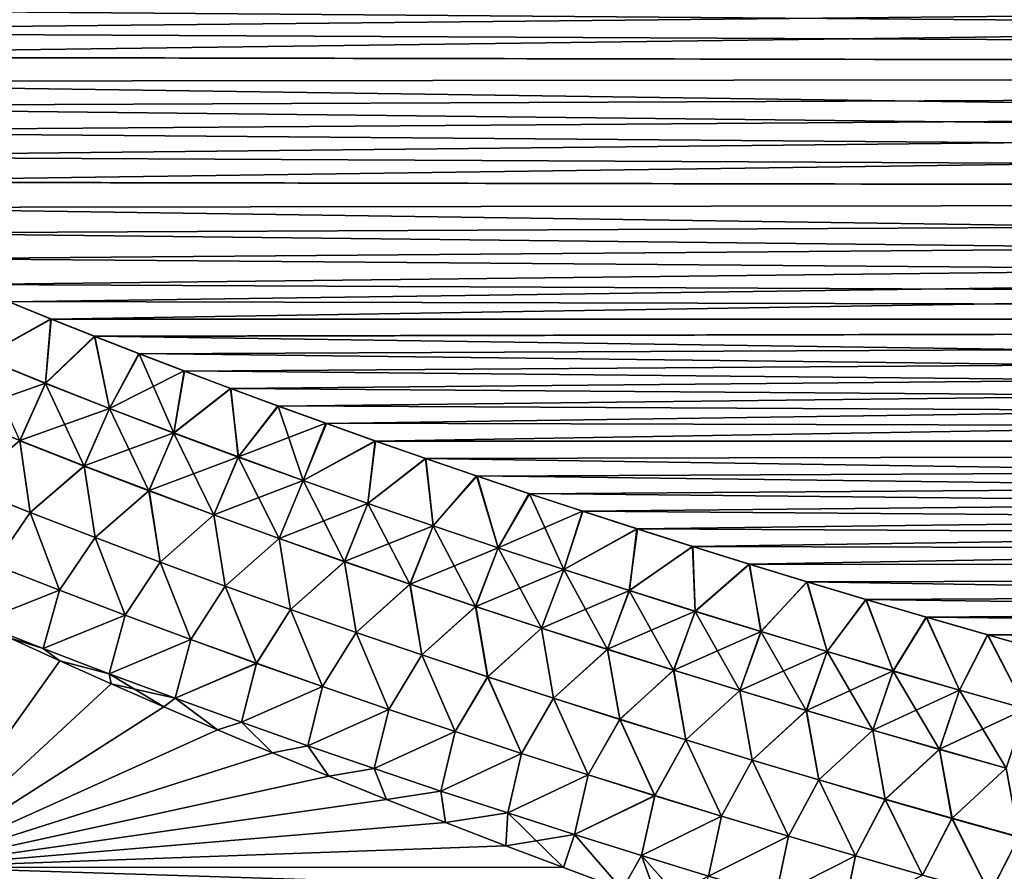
# Model space of a CAD drawing. Header units: metres. Extents: x -61 to 49, y -32 to 32.
# Tile 110 of 256: x 13.92 to 17.66, y -6.81 to -3.58. Entities that reach past the tile are written whole.
import ezdxf

# ---------------------------------------------------------------- set-up
doc = ezdxf.new("R2010")
doc.units = ezdxf.units.M
doc.layers.add('solid_K_27_40_10_000Y34', color=7, linetype='CONTINUOUS')

msp = doc.modelspace()

# ---------------------------------------------------------------- linework, layer by layer
at = {"layer": 'solid_K_27_40_10_000Y34'}
for points in [[(42.942265, -3.311549, -20.530529), (42.852791, -3.782168, -20.622059), (11.243661, -3.349694, -19.430775)], [(42.942299, -3.311345, 20.530491), (11.557972, -3.535367, 19.477951), (11.722782, -3.628571, 19.502645)], [(42.942299, -3.311345, 20.530491), (11.722782, -3.628571, 19.502645), (11.893637, -3.722295, 19.528173)], [(42.852829, -3.781986, 20.622021), (42.942299, -3.311345, 20.530491), (11.893637, -3.722295, 19.528173)], [(42.852791, -3.782168, -20.622059), (11.397275, -3.441799, -19.453844), (11.243661, -3.349694, -19.430775)], [(42.852791, -3.782168, -20.622059), (11.556407, -3.534469, -19.477716), (11.397275, -3.441799, -19.453844)], [(42.852791, -3.782168, -20.622059), (11.7212, -3.62769, -19.502409), (11.556407, -3.534469, -19.477716)], [(42.852791, -3.782168, -20.622059), (11.892038, -3.721432, -19.527935), (11.7212, -3.62769, -19.502409)], [(42.852791, -3.782168, -20.622059), (12.069296, -3.815662, -19.554312), (11.892038, -3.721432, -19.527935)], [(42.852829, -3.781986, 20.622021), (11.893637, -3.722295, 19.528173), (12.07091, -3.816508, 19.554552)], [(42.852791, -3.782168, -20.622059), (42.75079, -4.251881, -20.72611), (12.069296, -3.815662, -19.554312)], [(42.852829, -3.781986, 20.622021), (12.07091, -3.816508, 19.554552), (12.25428, -3.911228, 19.581787)], [(42.852829, -3.781986, 20.622021), (12.25428, -3.911228, 19.581787), (12.443772, -4.006448, 19.609884)], [(42.852829, -3.781986, 20.622021), (12.443772, -4.006448, 19.609884), (12.639822, -4.102132, 19.638865)], [(42.852829, -3.781986, 20.622021), (12.639822, -4.102132, 19.638865), (12.842864, -4.198244, 19.668743)], [(42.750828, -4.251721, 20.726072), (42.852829, -3.781986, 20.622021), (12.842864, -4.198244, 19.668743)], [(42.75079, -4.251881, -20.72611), (12.252652, -3.9104, -19.581545), (12.069296, -3.815662, -19.554312)], [(42.75079, -4.251881, -20.72611), (12.442131, -4.005637, -19.609642), (12.252652, -3.9104, -19.581545)], [(42.75079, -4.251881, -20.72611), (12.638168, -4.101338, -19.63862), (12.442131, -4.005637, -19.609642)], [(42.75079, -4.251881, -20.72611), (12.8412, -4.197467, -19.668497), (12.638168, -4.101338, -19.63862)], [(42.75079, -4.251881, -20.72611), (13.051027, -4.294033, -19.699278), (12.8412, -4.197467, -19.668497)], [(42.750828, -4.251721, 20.726072), (12.842864, -4.198244, 19.668743), (13.052702, -4.294793, 19.699524)], [(42.75079, -4.251881, -20.72611), (42.636288, -4.720287, -20.842739), (13.051027, -4.294033, -19.699278)], [(42.750828, -4.251721, 20.726072), (13.052702, -4.294793, 19.699524), (13.269174, -4.391784, 19.731215)], [(42.750828, -4.251721, 20.726072), (13.269174, -4.391784, 19.731215), (13.492775, -4.489178, 19.76383)], [(42.750828, -4.251721, 20.726072), (13.492775, -4.489178, 19.76383), (13.723998, -4.586935, 19.797388)], [(42.750828, -4.251721, 20.726072), (13.723998, -4.586935, 19.797388), (13.882436, -4.652303, 19.82029)], [(42.750828, -4.251721, 20.726072), (13.882436, -4.652303, 19.82029), (14.044009, -4.717848, 19.843613)], [(42.636322, -4.72015, 20.842703), (42.750828, -4.251721, 20.726072), (14.044009, -4.717848, 19.843613)], [(42.636288, -4.720287, -20.842739), (13.267491, -4.391041, -19.730968), (13.051027, -4.294033, -19.699278)], [(42.636288, -4.720287, -20.842739), (13.491084, -4.488452, -19.763584), (13.267491, -4.391041, -19.730968)], [(42.636288, -4.720287, -20.842739), (13.722301, -4.586226, -19.797142), (13.491084, -4.488452, -19.763584)], [(42.636288, -4.720287, -20.842739), (13.880734, -4.651606, -19.820044), (13.722301, -4.586226, -19.797142)], [(13.78037, -4.864234, 19.858755), (14.044009, -4.717848, 19.843613), (13.882436, -4.652303, 19.82029)], [(13.780506, -4.863952, -19.858725), (13.880734, -4.651606, -19.820044), (14.042305, -4.717163, -19.843367)], [(42.636288, -4.720287, -20.842739), (14.042305, -4.717163, -19.843367), (13.880734, -4.651606, -19.820044)], [(14.022186, -4.961767, 19.894852), (14.044009, -4.717848, 19.843613), (13.78037, -4.864234, 19.858755)], [(14.022324, -4.961474, -19.894815), (13.780506, -4.863952, -19.858725), (14.042305, -4.717163, -19.843367)], [(14.022186, -4.961767, 19.894852), (14.208868, -4.783557, 19.867359), (14.044009, -4.717848, 19.843613)], [(14.022324, -4.961474, -19.894815), (14.042305, -4.717163, -19.843367), (14.207161, -4.782883, -19.867115)], [(42.636288, -4.720287, -20.842739), (14.207161, -4.782883, -19.867115), (14.042305, -4.717163, -19.843367)], [(42.636322, -4.72015, 20.842703), (14.044009, -4.717848, 19.843613), (14.208868, -4.783557, 19.867359)], [(42.636288, -4.720287, -20.842739), (42.508827, -5.18744, -20.972115), (14.207161, -4.782883, -19.867115)], [(42.636322, -4.72015, 20.842703), (14.208868, -4.783557, 19.867359), (14.377179, -4.849413, 19.891539)], [(42.636322, -4.72015, 20.842703), (14.377179, -4.849413, 19.891539), (14.549109, -4.915403, 19.916149)], [(42.636322, -4.72015, 20.842703), (14.549109, -4.915403, 19.916149), (14.724827, -4.981509, 19.941198)], [(42.636322, -4.72015, 20.842703), (14.724827, -4.981509, 19.941198), (14.904389, -5.047727, 19.96669)], [(42.636322, -4.72015, 20.842703), (14.904389, -5.047727, 19.96669), (15.08742, -5.11409, 19.99262)], [(42.636322, -4.72015, 20.842703), (15.08742, -5.11409, 19.99262), (15.274033, -5.180585, 20.018991)], [(42.508862, -5.187324, 20.972082), (42.636322, -4.72015, 20.842703), (15.274033, -5.180585, 20.018991)], [(14.264992, -5.057049, 19.93092), (14.208868, -4.783557, 19.867359), (14.022186, -4.961767, 19.894852)], [(14.265131, -5.056746, -19.930882), (14.022324, -4.961474, -19.894815), (14.207161, -4.782883, -19.867115)], [(42.508827, -5.18744, -20.972115), (14.37547, -4.848752, -19.891293), (14.207161, -4.782883, -19.867115)], [(14.265131, -5.056746, -19.930882), (14.207161, -4.782883, -19.867115), (14.37547, -4.848752, -19.891293)], [(14.264992, -5.057049, 19.93092), (14.377179, -4.849413, 19.891539), (14.208868, -4.783557, 19.867359)], [(14.508716, -5.150183, 19.966949), (14.377179, -4.849413, 19.891539), (14.264992, -5.057049, 19.93092)], [(14.265131, -5.056746, -19.930882), (14.37547, -4.848752, -19.891293), (14.5474, -4.914752, -19.915905)], [(42.508827, -5.18744, -20.972115), (14.5474, -4.914752, -19.915905), (14.37547, -4.848752, -19.891293)], [(14.508716, -5.150183, 19.966949), (14.549109, -4.915403, 19.916149), (14.377179, -4.849413, 19.891539)], [(13.680202, -5.080724, -19.8692), (13.780506, -4.863952, -19.858725), (14.022324, -4.961474, -19.894815)], [(14.022186, -4.961767, 19.894852), (13.78037, -4.864234, 19.858755), (13.923953, -5.179407, 19.906828)], [(14.508856, -5.149869, -19.966908), (14.265131, -5.056746, -19.930882), (14.5474, -4.914752, -19.915905)], [(14.508716, -5.150183, 19.966949), (14.724827, -4.981509, 19.941198), (14.549109, -4.915403, 19.916149)], [(14.508856, -5.149869, -19.966908), (14.5474, -4.914752, -19.915905), (14.723116, -4.980871, -19.940956)], [(42.508827, -5.18744, -20.972115), (14.723116, -4.980871, -19.940956), (14.5474, -4.914752, -19.915905)], [(13.924087, -5.179111, -19.906832), (13.680202, -5.080724, -19.8692), (14.022324, -4.961474, -19.894815)], [(14.022186, -4.961767, 19.894852), (13.923953, -5.179407, 19.906828), (14.168739, -5.275485, 19.944399)], [(13.924087, -5.179111, -19.906832), (14.022324, -4.961474, -19.894815), (14.265131, -5.056746, -19.930882)], [(14.264992, -5.057049, 19.93092), (14.022186, -4.961767, 19.894852), (14.168739, -5.275485, 19.944399)], [(14.753293, -5.241263, 20.002928), (14.724827, -4.981509, 19.941198), (14.508716, -5.150183, 19.966949)], [(14.753435, -5.240938, -20.002882), (14.508856, -5.149869, -19.966908), (14.723116, -4.980871, -19.940956)], [(42.508827, -5.18744, -20.972115), (14.902678, -5.047101, -19.966446), (14.723116, -4.980871, -19.940956)], [(14.753435, -5.240938, -20.002882), (14.723116, -4.980871, -19.940956), (14.902678, -5.047101, -19.966446)], [(14.753293, -5.241263, 20.002928), (14.904389, -5.047727, 19.96669), (14.724827, -4.981509, 19.941198)], [(14.168874, -5.275177, -19.944401), (13.924087, -5.179111, -19.906832), (14.265131, -5.056746, -19.930882)], [(14.264992, -5.057049, 19.93092), (14.168739, -5.275485, 19.944399), (14.414367, -5.369351, 19.981897)], [(14.168874, -5.275177, -19.944401), (14.265131, -5.056746, -19.930882), (14.508856, -5.149869, -19.966908)], [(14.508716, -5.150183, 19.966949), (14.264992, -5.057049, 19.93092), (14.414367, -5.369351, 19.981897)], [(14.99868, -5.330362, 20.038845), (14.904389, -5.047727, 19.96669), (14.753293, -5.241263, 20.002928)], [(14.753435, -5.240938, -20.002882), (14.902678, -5.047101, -19.966446), (15.08571, -5.113475, -19.992378)], [(42.508827, -5.18744, -20.972115), (15.08571, -5.113475, -19.992378), (14.902678, -5.047101, -19.966446)], [(14.99868, -5.330362, 20.038845), (15.08742, -5.11409, 19.99262), (14.904389, -5.047727, 19.96669)], [(13.719112, -5.354107, -19.872955), (13.680202, -5.080724, -19.8692), (13.924087, -5.179111, -19.906832)], [(14.998824, -5.330027, -20.038797), (14.753435, -5.240938, -20.002882), (15.08571, -5.113475, -19.992378)], [(14.99868, -5.330362, 20.038845), (15.274033, -5.180585, 20.018991), (15.08742, -5.11409, 19.99262)], [(14.998824, -5.330027, -20.038797), (15.08571, -5.113475, -19.992378), (15.272322, -5.179982, -20.018751)], [(42.508827, -5.18744, -20.972115), (15.272322, -5.179982, -20.018751), (15.08571, -5.113475, -19.992378)], [(14.414503, -5.369033, -19.981897), (14.168874, -5.275177, -19.944401), (14.508856, -5.149869, -19.966908)], [(14.508716, -5.150183, 19.966949), (14.414367, -5.369351, 19.981897), (14.660776, -5.461109, 20.019314)], [(14.414503, -5.369033, -19.981897), (14.508856, -5.149869, -19.966908), (14.753435, -5.240938, -20.002882)], [(14.753293, -5.241263, 20.002928), (14.508716, -5.150183, 19.966949), (14.660776, -5.461109, 20.019314)], [(13.923953, -5.179407, 19.906828), (13.719021, -5.354326, 19.872925), (13.964074, -5.451877, 19.911839)], [(13.964168, -5.451647, -19.911871), (13.719112, -5.354107, -19.872955), (13.924087, -5.179111, -19.906832)], [(14.168739, -5.275485, 19.944399), (13.923953, -5.179407, 19.906828), (13.964074, -5.451877, 19.911839)], [(13.964168, -5.451647, -19.911871), (13.924087, -5.179111, -19.906832), (14.168874, -5.275177, -19.944401)], [(15.244837, -5.417545, 20.074694), (15.274033, -5.180585, 20.018991), (14.99868, -5.330362, 20.038845)], [(15.244982, -5.417199, -20.07464), (14.998824, -5.330027, -20.038797), (15.272322, -5.179982, -20.018751)], [(15.244837, -5.417545, 20.074694), (15.464416, -5.24719, 20.045809), (15.274033, -5.180585, 20.018991)], [(15.244982, -5.417199, -20.07464), (15.272322, -5.179982, -20.018751), (15.462706, -5.246598, -20.04557)], [(42.508827, -5.18744, -20.972115), (15.462706, -5.246598, -20.04557), (15.272322, -5.179982, -20.018751)], [(42.508862, -5.187324, 20.972082), (15.274033, -5.180585, 20.018991), (15.464416, -5.24719, 20.045809)], [(42.508827, -5.18744, -20.972115), (42.36845, -5.652923, -21.114305), (15.462706, -5.246598, -20.04557)], [(42.508862, -5.187324, 20.972082), (15.464416, -5.24719, 20.045809), (15.658761, -5.313883, 20.073074)], [(42.508862, -5.187324, 20.972082), (15.658761, -5.313883, 20.073074), (15.857261, -5.380643, 20.10079)], [(42.508862, -5.187324, 20.972082), (15.857261, -5.380643, 20.10079), (16.060064, -5.447455, 20.128956)], [(42.508862, -5.187324, 20.972082), (16.060064, -5.447455, 20.128956), (16.266766, -5.514363, 20.157576)], [(42.508862, -5.187324, 20.972082), (16.266766, -5.514363, 20.157576), (16.477377, -5.581363, 20.186651)], [(42.508862, -5.187324, 20.972082), (16.477377, -5.581363, 20.186651), (16.69212, -5.648425, 20.216181)], [(42.368481, -5.652826, 21.114275), (42.508862, -5.187324, 20.972082), (16.69212, -5.648425, 20.216181)], [(14.660914, -5.460779, -20.01931), (14.414503, -5.369033, -19.981897), (14.753435, -5.240938, -20.002882)], [(14.753293, -5.241263, 20.002928), (14.660776, -5.461109, 20.019314), (14.907929, -5.550834, 20.056637)], [(14.660914, -5.460779, -20.01931), (14.753435, -5.240938, -20.002882), (14.998824, -5.330027, -20.038797)], [(14.99868, -5.330362, 20.038845), (14.753293, -5.241263, 20.002928), (14.907929, -5.550834, 20.056637)], [(15.491722, -5.502879, 20.110462), (15.464416, -5.24719, 20.045809), (15.244837, -5.417545, 20.074694)], [(15.491868, -5.502523, -20.110407), (15.244982, -5.417199, -20.07464), (15.462706, -5.246598, -20.04557)], [(42.36845, -5.652923, -21.114305), (15.657053, -5.313303, -20.072836), (15.462706, -5.246598, -20.04557)], [(15.491868, -5.502523, -20.110407), (15.462706, -5.246598, -20.04557), (15.657053, -5.313303, -20.072836)], [(15.491722, -5.502879, 20.110462), (15.658761, -5.313883, 20.073074), (15.464416, -5.24719, 20.045809)], [(14.168739, -5.275485, 19.944399), (13.964074, -5.451877, 19.911839), (14.209911, -5.547124, 19.950653)], [(14.210007, -5.546883, -19.950684), (13.964168, -5.451647, -19.911871), (14.168874, -5.275177, -19.944401)], [(14.414367, -5.369351, 19.981897), (14.168739, -5.275485, 19.944399), (14.209911, -5.547124, 19.950653)], [(14.210007, -5.546883, -19.950684), (14.168874, -5.275177, -19.944401), (14.414503, -5.369033, -19.981897)], [(14.908069, -5.550493, -20.056631), (14.660914, -5.460779, -20.01931), (14.998824, -5.330027, -20.038797)], [(14.99868, -5.330362, 20.038845), (14.907929, -5.550834, 20.056637), (15.155788, -5.638596, 20.093861)], [(14.908069, -5.550493, -20.056631), (14.998824, -5.330027, -20.038797), (15.244982, -5.417199, -20.07464)], [(15.244837, -5.417545, 20.074694), (14.99868, -5.330362, 20.038845), (15.155788, -5.638596, 20.093861)], [(15.739296, -5.58643, 20.146145), (15.658761, -5.313883, 20.073074), (15.491722, -5.502879, 20.110462)], [(15.739443, -5.586063, -20.146086), (15.491868, -5.502523, -20.110407), (15.657053, -5.313303, -20.072836)], [(42.36845, -5.652923, -21.114305), (15.855555, -5.380075, -20.100552), (15.657053, -5.313303, -20.072836)], [(15.739443, -5.586063, -20.146086), (15.657053, -5.313303, -20.072836), (15.855555, -5.380075, -20.100552)], [(15.739296, -5.58643, 20.146145), (15.857261, -5.380643, 20.10079), (15.658761, -5.313883, 20.073074)], [(13.964074, -5.451877, 19.911839), (13.719021, -5.354326, 19.872925), (13.826881, -5.650258, 19.8603)], [(13.826931, -5.650124, -19.860334), (13.719112, -5.354107, -19.872955), (13.964168, -5.451647, -19.911871)], [(14.414367, -5.369351, 19.981897), (14.209911, -5.547124, 19.950653), (14.456476, -5.640182, 19.989357)], [(14.456574, -5.639929, -19.989388), (14.210007, -5.546883, -19.950684), (14.414503, -5.369033, -19.981897)], [(14.660776, -5.461109, 20.019314), (14.414367, -5.369351, 19.981897), (14.456476, -5.640182, 19.989357)], [(14.456574, -5.639929, -19.989388), (14.414503, -5.369033, -19.981897), (14.660914, -5.460779, -20.01931)], [(15.987517, -5.668263, 20.18173), (15.857261, -5.380643, 20.10079), (15.739296, -5.58643, 20.146145)], [(15.739443, -5.586063, -20.146086), (15.855555, -5.380075, -20.100552), (16.058361, -5.446898, -20.128719)], [(42.36845, -5.652923, -21.114305), (16.058361, -5.446898, -20.128719), (15.855555, -5.380075, -20.100552)], [(15.987517, -5.668263, 20.18173), (16.060064, -5.447455, 20.128956), (15.857261, -5.380643, 20.10079)], [(13.964074, -5.451877, 19.911839), (13.826881, -5.650258, 19.8603), (14.074839, -5.747149, 19.900669)], [(14.074892, -5.747002, -19.900707), (13.826931, -5.650124, -19.860334), (13.964168, -5.451647, -19.911871)], [(14.209911, -5.547124, 19.950653), (13.964074, -5.451877, 19.911839), (14.074839, -5.747149, 19.900669)], [(14.074892, -5.747002, -19.900707), (13.964168, -5.451647, -19.911871), (14.210007, -5.546883, -19.950684)], [(15.155929, -5.638244, -20.093853), (14.908069, -5.550493, -20.056631), (15.244982, -5.417199, -20.07464)], [(15.244837, -5.417545, 20.074694), (15.155788, -5.638596, 20.093861), (15.404318, -5.724464, 20.130976)], [(15.155929, -5.638244, -20.093853), (15.244982, -5.417199, -20.07464), (15.491868, -5.502523, -20.110407)], [(15.491722, -5.502879, 20.110462), (15.244837, -5.417545, 20.074694), (15.404318, -5.724464, 20.130976)], [(15.987666, -5.667886, -20.181667), (15.739443, -5.586063, -20.146086), (16.058361, -5.446898, -20.128719)], [(15.987517, -5.668263, 20.18173), (16.266766, -5.514363, 20.157576), (16.060064, -5.447455, 20.128956)], [(15.987666, -5.667886, -20.181667), (16.058361, -5.446898, -20.128719), (16.265066, -5.513818, -20.157341)], [(42.36845, -5.652923, -21.114305), (16.265066, -5.513818, -20.157341), (16.058361, -5.446898, -20.128719)], [(14.660776, -5.461109, 20.019314), (14.456476, -5.640182, 19.989357), (14.703726, -5.731142, 20.027943)], [(14.703827, -5.730877, -20.027973), (14.456574, -5.639929, -19.989388), (14.660914, -5.460779, -20.01931)], [(14.907929, -5.550834, 20.056637), (14.660776, -5.461109, 20.019314), (14.703726, -5.731142, 20.027943)], [(14.703827, -5.730877, -20.027973), (14.660914, -5.460779, -20.01931), (14.908069, -5.550493, -20.056631)], [(15.40446, -5.724102, -20.130966), (15.155929, -5.638244, -20.093853), (15.491868, -5.502523, -20.110407)], [(15.491722, -5.502879, 20.110462), (15.404318, -5.724464, 20.130976), (15.653481, -5.808509, 20.167976)], [(15.40446, -5.724102, -20.130966), (15.491868, -5.502523, -20.110407), (15.739443, -5.586063, -20.146086)], [(15.739296, -5.58643, 20.146145), (15.491722, -5.502879, 20.110462), (15.653481, -5.808509, 20.167976)], [(16.236349, -5.748444, 20.217213), (16.266766, -5.514363, 20.157576), (15.987517, -5.668263, 20.18173)], [(16.2365, -5.748056, -20.217146), (15.987666, -5.667886, -20.181667), (16.265066, -5.513818, -20.157341)], [(16.236349, -5.748444, 20.217213), (16.477377, -5.581363, 20.186651), (16.266766, -5.514363, 20.157576)], [(16.2365, -5.748056, -20.217146), (16.265066, -5.513818, -20.157341), (16.475683, -5.58083, -20.186419)], [(42.36845, -5.652923, -21.114305), (16.475683, -5.58083, -20.186419), (16.265066, -5.513818, -20.157341)], [(14.209911, -5.547124, 19.950653), (14.074839, -5.747149, 19.900669), (14.323469, -5.841758, 19.940901)], [(14.323525, -5.841599, -19.940939), (14.074892, -5.747002, -19.900707), (14.210007, -5.546883, -19.950684)], [(14.456476, -5.640182, 19.989357), (14.209911, -5.547124, 19.950653), (14.323469, -5.841758, 19.940901)], [(14.323525, -5.841599, -19.940939), (14.210007, -5.546883, -19.950684), (14.456574, -5.639929, -19.989388)], [(14.907929, -5.550834, 20.056637), (14.703726, -5.731142, 20.027943), (14.951631, -5.820076, 20.066404)], [(14.951733, -5.8198, -20.066433), (14.703827, -5.730877, -20.027973), (14.908069, -5.550493, -20.056631)], [(15.155788, -5.638596, 20.093861), (14.907929, -5.550834, 20.056637), (14.951631, -5.820076, 20.066404)], [(14.951733, -5.8198, -20.066433), (14.908069, -5.550493, -20.056631), (15.155929, -5.638244, -20.093853)], [(15.653624, -5.808136, -20.167963), (15.40446, -5.724102, -20.130966), (15.739443, -5.586063, -20.146086)], [(15.739296, -5.58643, 20.146145), (15.653481, -5.808509, 20.167976), (15.903242, -5.890801, 20.204853)], [(15.653624, -5.808136, -20.167963), (15.739443, -5.586063, -20.146086), (15.987666, -5.667886, -20.181667)], [(15.987517, -5.668263, 20.18173), (15.739296, -5.58643, 20.146145), (15.903242, -5.890801, 20.204853)], [(16.485764, -5.827019, 20.252586), (16.477377, -5.581363, 20.186651), (16.236349, -5.748444, 20.217213)], [(16.485914, -5.826621, -20.252514), (16.2365, -5.748056, -20.217146), (16.475683, -5.58083, -20.186419)], [(42.36845, -5.652923, -21.114305), (16.69043, -5.647903, -20.21595), (16.475683, -5.58083, -20.186419)], [(16.485914, -5.826621, -20.252514), (16.475683, -5.58083, -20.186419), (16.69043, -5.647903, -20.21595)], [(16.485764, -5.827019, 20.252586), (16.69212, -5.648425, 20.216181), (16.477377, -5.581363, 20.186651)], [(15.155788, -5.638596, 20.093861), (14.951631, -5.820076, 20.066404), (15.200156, -5.907057, 20.104734)], [(15.200261, -5.90677, -20.104763), (14.951733, -5.8198, -20.066433), (15.155929, -5.638244, -20.093853)], [(15.404318, -5.724464, 20.130976), (15.155788, -5.638596, 20.093861), (15.200156, -5.907057, 20.104734)], [(15.200261, -5.90677, -20.104763), (15.155929, -5.638244, -20.093853), (15.40446, -5.724102, -20.130966)], [(14.074839, -5.747149, 19.900669), (13.826881, -5.650258, 19.8603), (13.763156, -5.870221, 19.792183)], [(14.074892, -5.747002, -19.900707), (13.763158, -5.870222, -19.792183), (13.826931, -5.650124, -19.860334)], [(14.456476, -5.640182, 19.989357), (14.323469, -5.841758, 19.940901), (14.57273, -5.934189, 19.980986)], [(14.572789, -5.934018, -19.981026), (14.323525, -5.841599, -19.940939), (14.456574, -5.639929, -19.989388)], [(14.703726, -5.731142, 20.027943), (14.456476, -5.640182, 19.989357), (14.57273, -5.934189, 19.980986)], [(14.572789, -5.934018, -19.981026), (14.456574, -5.639929, -19.989388), (14.703827, -5.730877, -20.027973)], [(15.903386, -5.890417, -20.204838), (15.653624, -5.808136, -20.167963), (15.987666, -5.667886, -20.181667)], [(15.987517, -5.668263, 20.18173), (15.903242, -5.890801, 20.204853), (16.153566, -5.971406, 20.241602)], [(15.903386, -5.890417, -20.204838), (15.987666, -5.667886, -20.181667), (16.2365, -5.748056, -20.217146)], [(16.236349, -5.748444, 20.217213), (15.987517, -5.668263, 20.18173), (16.153566, -5.971406, 20.241602)], [(16.735735, -5.904033, 20.28784), (16.69212, -5.648425, 20.216181), (16.485764, -5.827019, 20.252586)], [(16.735888, -5.903625, -20.287766), (16.485914, -5.826621, -20.252514), (16.69043, -5.647903, -20.21595)], [(42.36845, -5.652923, -21.114305), (16.909527, -5.71501, -20.245937), (16.69043, -5.647903, -20.21595)], [(16.735888, -5.903625, -20.287766), (16.69043, -5.647903, -20.21595), (16.909527, -5.71501, -20.245937)], [(42.368481, -5.652826, 21.114275), (16.69212, -5.648425, 20.216181), (16.911213, -5.71552, 20.246166)], [(16.735735, -5.904033, 20.28784), (16.911213, -5.71552, 20.246166), (16.69212, -5.648425, 20.216181)], [(42.36845, -5.652923, -21.114305), (42.214626, -6.116712, -21.269495), (16.909527, -5.71501, -20.245937)], [(42.368481, -5.652826, 21.114275), (16.911213, -5.71552, 20.246166), (17.134872, -5.782619, 20.276606)], [(42.368481, -5.652826, 21.114275), (17.134872, -5.782619, 20.276606), (17.363317, -5.849693, 20.307499)], [(42.368481, -5.652826, 21.114275), (17.363317, -5.849693, 20.307499), (17.596212, -5.91679, 20.338852)], [(42.368481, -5.652826, 21.114275), (17.596212, -5.91679, 20.338852), (17.833387, -5.983929, 20.370665)], [(14.074839, -5.747149, 19.900669), (13.763156, -5.870221, 19.792183), (14.013117, -5.968212, 19.833994)], [(14.013124, -5.968201, -19.834), (13.763158, -5.870222, -19.792183), (14.074892, -5.747002, -19.900707)], [(14.323469, -5.841758, 19.940901), (14.074839, -5.747149, 19.900669), (14.013117, -5.968212, 19.833994)], [(14.013124, -5.968201, -19.834), (14.074892, -5.747002, -19.900707), (14.323525, -5.841599, -19.940939)], [(14.703726, -5.731142, 20.027943), (14.57273, -5.934189, 19.980986), (14.822593, -6.024521, 20.020918)], [(14.822656, -6.024338, -20.02096), (14.572789, -5.934018, -19.981026), (14.703827, -5.730877, -20.027973)], [(14.951631, -5.820076, 20.066404), (14.703726, -5.731142, 20.027943), (14.822593, -6.024521, 20.020918)], [(14.822656, -6.024338, -20.02096), (14.703827, -5.730877, -20.027973), (14.951733, -5.8198, -20.066433)], [(15.404318, -5.724464, 20.130976), (15.200156, -5.907057, 20.104734), (15.449273, -5.992157, 20.142925)], [(15.449379, -5.991858, -20.142954), (15.200261, -5.90677, -20.104763), (15.40446, -5.724102, -20.130966)], [(15.653481, -5.808509, 20.167976), (15.404318, -5.724464, 20.130976), (15.449273, -5.992157, 20.142925)], [(15.449379, -5.991858, -20.142954), (15.40446, -5.724102, -20.130966), (15.653624, -5.808136, -20.167963)], [(16.153711, -5.97101, -20.241585), (15.903386, -5.890417, -20.204838), (16.2365, -5.748056, -20.217146)], [(16.236349, -5.748444, 20.217213), (16.153566, -5.971406, 20.241602), (16.404427, -6.050374, 20.278215)], [(16.153711, -5.97101, -20.241585), (16.2365, -5.748056, -20.217146), (16.485914, -5.826621, -20.252514)], [(16.485764, -5.827019, 20.252586), (16.236349, -5.748444, 20.217213), (16.404427, -6.050374, 20.278215)], [(16.98624, -5.97953, 20.322973), (16.911213, -5.71552, 20.246166), (16.735735, -5.904033, 20.28784)], [(16.986393, -5.979112, -20.322893), (16.735888, -5.903625, -20.287766), (16.909527, -5.71501, -20.245937)], [(42.214626, -6.116712, -21.269495), (17.133194, -5.78212, -20.276379), (16.909527, -5.71501, -20.245937)], [(16.986393, -5.979112, -20.322893), (16.909527, -5.71501, -20.245937), (17.133194, -5.78212, -20.276379)], [(16.98624, -5.97953, 20.322973), (17.134872, -5.782619, 20.276606), (16.911213, -5.71552, 20.246166)], [(17.237255, -6.053555, 20.357977), (17.134872, -5.782619, 20.276606), (16.98624, -5.97953, 20.322973)], [(17.23741, -6.053125, -20.357893), (16.986393, -5.979112, -20.322893), (17.133194, -5.78212, -20.276379)], [(42.214626, -6.116712, -21.269495), (17.361645, -5.849206, -20.307274), (17.133194, -5.78212, -20.276379)], [(17.23741, -6.053125, -20.357893), (17.133194, -5.78212, -20.276379), (17.361645, -5.849206, -20.307274)], [(17.237255, -6.053555, 20.357977), (17.363317, -5.849693, 20.307499), (17.134872, -5.782619, 20.276606)], [(14.951631, -5.820076, 20.066404), (14.822593, -6.024521, 20.020918), (15.07303, -6.11283, 20.06069)], [(15.073095, -6.112635, -20.060734), (14.822656, -6.024338, -20.02096), (14.951733, -5.8198, -20.066433)], [(15.200156, -5.907057, 20.104734), (14.951631, -5.820076, 20.066404), (15.07303, -6.11283, 20.06069)], [(15.073095, -6.112635, -20.060734), (14.951733, -5.8198, -20.066433), (15.200261, -5.90677, -20.104763)], [(15.653481, -5.808509, 20.167976), (15.449273, -5.992157, 20.142925), (15.698947, -6.075449, 20.180973)], [(15.699055, -6.075139, -20.181), (15.449379, -5.991858, -20.142954), (15.653624, -5.808136, -20.167963)], [(15.903242, -5.890801, 20.204853), (15.653481, -5.808509, 20.167976), (15.698947, -6.075449, 20.180973)], [(15.699055, -6.075139, -20.181), (15.653624, -5.808136, -20.167963), (15.903386, -5.890417, -20.204838)], [(14.323469, -5.841758, 19.940901), (14.013117, -5.968212, 19.833994), (14.263236, -6.063636, 19.87557)], [(14.263247, -6.063613, -19.87558), (14.013124, -5.968201, -19.834), (14.323525, -5.841599, -19.940939)], [(14.57273, -5.934189, 19.980986), (14.323469, -5.841758, 19.940901), (14.263236, -6.063636, 19.87557)], [(14.263247, -6.063613, -19.87558), (14.323525, -5.841599, -19.940939), (14.572789, -5.934018, -19.981026)], [(16.404573, -6.049968, -20.278194), (16.153711, -5.97101, -20.241585), (16.485914, -5.826621, -20.252514)], [(16.485764, -5.827019, 20.252586), (16.404427, -6.050374, 20.278215), (16.655804, -6.127753, 20.314686)], [(16.404573, -6.049968, -20.278194), (16.485914, -5.826621, -20.252514), (16.735888, -5.903625, -20.287766)], [(16.735735, -5.904033, 20.28784), (16.485764, -5.827019, 20.252586), (16.655804, -6.127753, 20.314686)], [(17.488756, -6.126149, 20.392845), (17.363317, -5.849693, 20.307499), (17.237255, -6.053555, 20.357977)], [(17.488911, -6.125709, -20.392757), (17.23741, -6.053125, -20.357893), (17.361645, -5.849206, -20.307274)], [(42.214626, -6.116712, -21.269495), (17.594547, -5.916315, -20.338627), (17.361645, -5.849206, -20.307274)], [(17.488911, -6.125709, -20.392757), (17.361645, -5.849206, -20.307274), (17.594547, -5.916315, -20.338627)], [(17.488756, -6.126149, 20.392845), (17.596212, -5.91679, 20.338852), (17.363317, -5.849693, 20.307499)], [(14.013117, -5.968212, 19.833994), (13.763156, -5.870221, 19.792183), (13.88574, -5.927361, 19.810122)], [(14.013124, -5.968201, -19.834), (13.885767, -5.927372, -19.810125), (13.763158, -5.870222, -19.792183)], [(15.903242, -5.890801, 20.204853), (15.698947, -6.075449, 20.180973), (15.949147, -6.157004, 20.21887)], [(15.949257, -6.156682, -20.218895), (15.699055, -6.075139, -20.181), (15.903386, -5.890417, -20.204838)], [(16.153566, -5.971406, 20.241602), (15.903242, -5.890801, 20.204853), (15.949147, -6.157004, 20.21887)], [(15.949257, -6.156682, -20.218895), (15.903386, -5.890417, -20.204838), (16.153711, -5.97101, -20.241585)], [(14.075777, -6.014386, 19.837879), (13.88574, -5.927361, 19.810122), (13.518478, -6.798297, 19.421635)], [(13.885767, -5.927372, -19.810125), (14.075802, -6.014396, -19.837883), (13.518478, -6.798305, -19.421633)], [(14.013117, -5.968212, 19.833994), (13.88574, -5.927361, 19.810122), (14.075777, -6.014386, 19.837879)], [(14.013124, -5.968201, -19.834), (14.075802, -6.014396, -19.837883), (13.885767, -5.927372, -19.810125)], [(14.57273, -5.934189, 19.980986), (14.263236, -6.063636, 19.87557), (14.513923, -6.156837, 19.916973)], [(14.513938, -6.156801, -19.916988), (14.263247, -6.063613, -19.87558), (14.572789, -5.934018, -19.981026)], [(14.822593, -6.024521, 20.020918), (14.57273, -5.934189, 19.980986), (14.513923, -6.156837, 19.916973)], [(14.513938, -6.156801, -19.916988), (14.572789, -5.934018, -19.981026), (14.822656, -6.024338, -20.02096)], [(15.200156, -5.907057, 20.104734), (15.07303, -6.11283, 20.06069), (15.324013, -6.199193, 20.1003)], [(15.32408, -6.198986, -20.100346), (15.073095, -6.112635, -20.060734), (15.200261, -5.90677, -20.104763)], [(15.449273, -5.992157, 20.142925), (15.200156, -5.907057, 20.104734), (15.324013, -6.199193, 20.1003)], [(15.32408, -6.198986, -20.100346), (15.200261, -5.90677, -20.104763), (15.449379, -5.991858, -20.142954)], [(16.655951, -6.127336, -20.314663), (16.404573, -6.049968, -20.278194), (16.735888, -5.903625, -20.287766)], [(16.735735, -5.904033, 20.28784), (16.655804, -6.127753, 20.314686), (16.907675, -6.203588, 20.351011)], [(16.655951, -6.127336, -20.314663), (16.735888, -5.903625, -20.287766), (16.986393, -5.979112, -20.322893)], [(16.98624, -5.97953, 20.322973), (16.735735, -5.904033, 20.28784), (16.907675, -6.203588, 20.351011)], [(17.740717, -6.197358, 20.427572), (17.596212, -5.91679, 20.338852), (17.488756, -6.126149, 20.392845)], [(17.740873, -6.196908, -20.427481), (17.488911, -6.125709, -20.392757), (17.594547, -5.916315, -20.338627)], [(42.214626, -6.116712, -21.269495), (17.83173, -5.983465, -20.370443), (17.594547, -5.916315, -20.338627)], [(17.740873, -6.196908, -20.427481), (17.594547, -5.916315, -20.338627), (17.83173, -5.983465, -20.370443)], [(17.740717, -6.197358, 20.427572), (17.833387, -5.983929, 20.370665), (17.596212, -5.91679, 20.338852)], [(14.263236, -6.063636, 19.87557), (14.013117, -5.968212, 19.833994), (14.075777, -6.014386, 19.837879)], [(14.263247, -6.063613, -19.87558), (14.075802, -6.014396, -19.837883), (14.013124, -5.968201, -19.834)], [(16.153566, -5.971406, 20.241602), (15.949147, -6.157004, 20.21887), (16.199846, -6.236884, 20.256611)], [(16.199959, -6.23655, -20.256636), (15.949257, -6.156682, -20.218895), (16.153711, -5.97101, -20.241585)], [(16.404427, -6.050374, 20.278215), (16.153566, -5.971406, 20.241602), (16.199846, -6.236884, 20.256611)], [(16.199959, -6.23655, -20.256636), (16.153711, -5.97101, -20.241585), (16.404573, -6.049968, -20.278194)], [(15.449273, -5.992157, 20.142925), (15.324013, -6.199193, 20.1003), (15.575512, -6.283684, 20.13974)], [(15.575583, -6.283465, -20.139788), (15.32408, -6.198986, -20.100346), (15.449379, -5.991858, -20.142954)], [(15.698947, -6.075449, 20.180973), (15.449273, -5.992157, 20.142925), (15.575512, -6.283684, 20.13974)], [(15.575583, -6.283465, -20.139788), (15.449379, -5.991858, -20.142954), (15.699055, -6.075139, -20.181)], [(16.907824, -6.20316, -20.350986), (16.655951, -6.127336, -20.314663), (16.986393, -5.979112, -20.322893)], [(16.98624, -5.97953, 20.322973), (16.907675, -6.203588, 20.351011), (17.160019, -6.277924, 20.387186)], [(16.907824, -6.20316, -20.350986), (16.986393, -5.979112, -20.322893), (17.23741, -6.053125, -20.357893)], [(17.237255, -6.053555, 20.357977), (16.98624, -5.97953, 20.322973), (17.160019, -6.277924, 20.387186)], [(14.27054, -6.101605, 19.866289), (14.075777, -6.014386, 19.837879), (13.518478, -6.798297, 19.421635)], [(14.075802, -6.014396, -19.837883), (14.270562, -6.101614, -19.866293), (13.518478, -6.798305, -19.421633)], [(14.263236, -6.063636, 19.87557), (14.075777, -6.014386, 19.837879), (14.27054, -6.101605, 19.866289)], [(14.263247, -6.063613, -19.87558), (14.270562, -6.101614, -19.866293), (14.075802, -6.014396, -19.837883)], [(14.822593, -6.024521, 20.020918), (14.513923, -6.156837, 19.916973), (14.765152, -6.247895, 19.958197)], [(14.765171, -6.247846, -19.958216), (14.513938, -6.156801, -19.916988), (14.822656, -6.024338, -20.02096)], [(15.07303, -6.11283, 20.06069), (14.822593, -6.024521, 20.020918), (14.765152, -6.247895, 19.958197)], [(14.765171, -6.247846, -19.958216), (14.822656, -6.024338, -20.02096), (15.073095, -6.112635, -20.060734)], [(16.451139, -6.314791, -20.294216), (16.199959, -6.23655, -20.256636), (16.404573, -6.049968, -20.278194)], [(16.451139, -6.314791, -20.294216), (16.404573, -6.049968, -20.278194), (16.655951, -6.127336, -20.314663)], [(14.263236, -6.063636, 19.87557), (14.27054, -6.101605, 19.866289), (14.470243, -6.188969, 19.895401)], [(14.513923, -6.156837, 19.916973), (14.263236, -6.063636, 19.87557), (14.470243, -6.188969, 19.895401)], [(14.513938, -6.156801, -19.916988), (14.270562, -6.101614, -19.866293), (14.263247, -6.063613, -19.87558)], [(15.698947, -6.075449, 20.180973), (15.575512, -6.283684, 20.13974), (15.8275, -6.366382, 20.179007)], [(15.827573, -6.36615, -20.179054), (15.575583, -6.283465, -20.139788), (15.699055, -6.075139, -20.181)], [(15.949147, -6.157004, 20.21887), (15.698947, -6.075449, 20.180973), (15.8275, -6.366382, 20.179007)], [(15.827573, -6.36615, -20.179054), (15.699055, -6.075139, -20.181), (15.949257, -6.156682, -20.218895)], [(16.404427, -6.050374, 20.278215), (16.199846, -6.236884, 20.256611), (16.451027, -6.315136, 20.294191)], [(16.655804, -6.127753, 20.314686), (16.404427, -6.050374, 20.278215), (16.451027, -6.315136, 20.294191)], [(17.160168, -6.277485, -20.387156), (16.907824, -6.20316, -20.350986), (17.23741, -6.053125, -20.357893)], [(17.237255, -6.053555, 20.357977), (17.160019, -6.277924, 20.387186), (17.412813, -6.350807, 20.423203)], [(17.160168, -6.277485, -20.387156), (17.23741, -6.053125, -20.357893), (17.488911, -6.125709, -20.392757)], [(17.488756, -6.126149, 20.392845), (17.237255, -6.053555, 20.357977), (17.412813, -6.350807, 20.423203)], [(14.470243, -6.188969, 19.895401), (14.27054, -6.101605, 19.866289), (13.518478, -6.798297, 19.421635)], [(14.270562, -6.101614, -19.866293), (14.470263, -6.188978, -19.895403), (13.518478, -6.798305, -19.421633)], [(14.513938, -6.156801, -19.916988), (14.470263, -6.188978, -19.895403), (14.270562, -6.101614, -19.866293)], [(15.07303, -6.11283, 20.06069), (14.765152, -6.247895, 19.958197), (15.0169, -6.33689, 19.999235)], [(15.016923, -6.336829, -19.999258), (14.765171, -6.247846, -19.958216), (15.073095, -6.112635, -20.060734)], [(15.324013, -6.199193, 20.1003), (15.07303, -6.11283, 20.06069), (15.0169, -6.33689, 19.999235)], [(15.016923, -6.336829, -19.999258), (15.073095, -6.112635, -20.060734), (15.32408, -6.198986, -20.100346)], [(14.513923, -6.156837, 19.916973), (14.470243, -6.188969, 19.895401), (14.674587, -6.276544, 19.925087)], [(14.513938, -6.156801, -19.916988), (14.674605, -6.276551, -19.925091), (14.470263, -6.188978, -19.895403)], [(14.765152, -6.247895, 19.958197), (14.513923, -6.156837, 19.916973), (14.674587, -6.276544, 19.925087)], [(14.765171, -6.247846, -19.958216), (14.674605, -6.276551, -19.925091), (14.513938, -6.156801, -19.916988)], [(15.949147, -6.157004, 20.21887), (15.8275, -6.366382, 20.179007), (16.07995, -6.447353, 20.218092)], [(16.080027, -6.447109, -20.218142), (15.827573, -6.36615, -20.179054), (15.949257, -6.156682, -20.218895)], [(16.199846, -6.236884, 20.256611), (15.949147, -6.157004, 20.21887), (16.07995, -6.447353, 20.218092)], [(16.080027, -6.447109, -20.218142), (15.949257, -6.156682, -20.218895), (16.199959, -6.23655, -20.256636)], [(16.655804, -6.127753, 20.314686), (16.451027, -6.315136, 20.294191), (16.702667, -6.391808, 20.331606)], [(16.702782, -6.391451, -20.331629), (16.451139, -6.314791, -20.294216), (16.655951, -6.127336, -20.314663)], [(16.907675, -6.203588, 20.351011), (16.655804, -6.127753, 20.314686), (16.702667, -6.391808, 20.331606)], [(16.702782, -6.391451, -20.331629), (16.655951, -6.127336, -20.314663), (16.907824, -6.20316, -20.350986)], [(17.412962, -6.350358, -20.42317), (17.160168, -6.277485, -20.387156), (17.488911, -6.125709, -20.392757)], [(17.488756, -6.126149, 20.392845), (17.412813, -6.350807, 20.423203), (17.666035, -6.422283, 20.459057)], [(17.412962, -6.350358, -20.42317), (17.488911, -6.125709, -20.392757), (17.740873, -6.196908, -20.427481)], [(17.740717, -6.197358, 20.427572), (17.488756, -6.126149, 20.392845), (17.666035, -6.422283, 20.459057)], [(14.674587, -6.276544, 19.925087), (14.470243, -6.188969, 19.895401), (13.518478, -6.798297, 19.421635)], [(14.470263, -6.188978, -19.895403), (14.674605, -6.276551, -19.925091), (13.518478, -6.798305, -19.421633)], [(15.324013, -6.199193, 20.1003), (15.0169, -6.33689, 19.999235), (15.269141, -6.423901, 20.040085)], [(15.269168, -6.423827, -20.040112), (15.016923, -6.336829, -19.999258), (15.32408, -6.198986, -20.100346)], [(15.575512, -6.283684, 20.13974), (15.324013, -6.199193, 20.1003), (15.269141, -6.423901, 20.040085)], [(15.269168, -6.423827, -20.040112), (15.32408, -6.198986, -20.100346), (15.575583, -6.283465, -20.139788)], [(17.666185, -6.421823, -20.459021), (17.412962, -6.350358, -20.42317), (17.740873, -6.196908, -20.427481)], [(16.332924, -6.526393, -20.257046), (16.080027, -6.447109, -20.218142), (16.199959, -6.23655, -20.256636)], [(16.332924, -6.526393, -20.257046), (16.199959, -6.23655, -20.256636), (16.451139, -6.314791, -20.294216)], [(16.907675, -6.203588, 20.351011), (16.702667, -6.391808, 20.331606), (16.954748, -6.466946, 20.368851)], [(16.954865, -6.466578, -20.368874), (16.702782, -6.391451, -20.331629), (16.907824, -6.20316, -20.350986)], [(17.160019, -6.277924, 20.387186), (16.907675, -6.203588, 20.351011), (16.954748, -6.466946, 20.368851)], [(16.954865, -6.466578, -20.368874), (16.907824, -6.20316, -20.350986), (17.160168, -6.277485, -20.387156)], [(14.765152, -6.247895, 19.958197), (14.674587, -6.276544, 19.925087), (14.883398, -6.36437, 19.955263)], [(14.765171, -6.247846, -19.958216), (14.883415, -6.364377, -19.955265), (14.674605, -6.276551, -19.925091)], [(15.0169, -6.33689, 19.999235), (14.765152, -6.247895, 19.958197), (14.883398, -6.36437, 19.955263)], [(15.016923, -6.336829, -19.999258), (14.883415, -6.364377, -19.955265), (14.765171, -6.247846, -19.958216)], [(16.199846, -6.236884, 20.256611), (16.07995, -6.447353, 20.218092), (16.332848, -6.526649, 20.256996)], [(16.451027, -6.315136, 20.294191), (16.199846, -6.236884, 20.256611), (16.332848, -6.526649, 20.256996)], [(14.883398, -6.36437, 19.955263), (14.674587, -6.276544, 19.925087), (13.518478, -6.798297, 19.421635)], [(14.674605, -6.276551, -19.925091), (14.883415, -6.364377, -19.955265), (13.518478, -6.798305, -19.421633)], [(15.575512, -6.283684, 20.13974), (15.269141, -6.423901, 20.040085), (15.521852, -6.509008, 20.08074)], [(15.521881, -6.508922, -20.08077), (15.269168, -6.423827, -20.040112), (15.575583, -6.283465, -20.139788)], [(15.8275, -6.366382, 20.179007), (15.575512, -6.283684, 20.13974), (15.521852, -6.509008, 20.08074)], [(15.521881, -6.508922, -20.08077), (15.575583, -6.283465, -20.139788), (15.827573, -6.36615, -20.179054)], [(17.160019, -6.277924, 20.387186), (16.954748, -6.466946, 20.368851), (17.207253, -6.540598, 20.405922)], [(17.207369, -6.540218, -20.405943), (16.954865, -6.466578, -20.368874), (17.160168, -6.277485, -20.387156)], [(17.412813, -6.350807, 20.423203), (17.160019, -6.277924, 20.387186), (17.207253, -6.540598, 20.405922)], [(17.207369, -6.540218, -20.405943), (17.160168, -6.277485, -20.387156), (17.412962, -6.350358, -20.42317)], [(15.0169, -6.33689, 19.999235), (14.883398, -6.36437, 19.955263), (15.096914, -6.452397, 19.985985)], [(15.016923, -6.336829, -19.999258), (15.09693, -6.452403, -19.985987), (14.883415, -6.364377, -19.955265)], [(15.269141, -6.423901, 20.040085), (15.0169, -6.33689, 19.999235), (15.096914, -6.452397, 19.985985)], [(15.269168, -6.423827, -20.040112), (15.09693, -6.452403, -19.985987), (15.016923, -6.336829, -19.999258)], [(16.451027, -6.315136, 20.294191), (16.332848, -6.526649, 20.256996), (16.58617, -6.604319, 20.295712)], [(16.58625, -6.604051, -20.295761), (16.332924, -6.526393, -20.257046), (16.451139, -6.314791, -20.294216)], [(16.702667, -6.391808, 20.331606), (16.451027, -6.315136, 20.294191), (16.58617, -6.604319, 20.295712)], [(16.58625, -6.604051, -20.295761), (16.451139, -6.314791, -20.294216), (16.702782, -6.391451, -20.331629)], [(15.096914, -6.452397, 19.985985), (14.883398, -6.36437, 19.955263), (13.518478, -6.798297, 19.421635)], [(14.883415, -6.364377, -19.955265), (15.09693, -6.452403, -19.985987), (13.518478, -6.798305, -19.421633)], [(15.8275, -6.366382, 20.179007), (15.521852, -6.509008, 20.08074), (15.775004, -6.592291, 20.121199)], [(15.775037, -6.592191, -20.121233), (15.521881, -6.508922, -20.08077), (15.827573, -6.36615, -20.179054)], [(16.07995, -6.447353, 20.218092), (15.8275, -6.366382, 20.179007), (15.775004, -6.592291, 20.121199)], [(15.775037, -6.592191, -20.121233), (15.827573, -6.36615, -20.179054), (16.080027, -6.447109, -20.218142)], [(17.412813, -6.350807, 20.423203), (17.207253, -6.540598, 20.405922), (17.460157, -6.61281, 20.442812)], [(17.460278, -6.612419, -20.442833), (17.207369, -6.540218, -20.405943), (17.412962, -6.350358, -20.42317)], [(17.666035, -6.422283, 20.459057), (17.412813, -6.350807, 20.423203), (17.460157, -6.61281, 20.442812)], [(17.460278, -6.612419, -20.442833), (17.412962, -6.350358, -20.42317), (17.666185, -6.421823, -20.459021)], [(16.702667, -6.391808, 20.331606), (16.58617, -6.604319, 20.295712), (16.839905, -6.680412, 20.334234)], [(16.839987, -6.680131, -20.334286), (16.58625, -6.604051, -20.295761), (16.702782, -6.391451, -20.331629)], [(16.954748, -6.466946, 20.368851), (16.702667, -6.391808, 20.331606), (16.839905, -6.680412, 20.334234)], [(16.839987, -6.680131, -20.334286), (16.702782, -6.391451, -20.331629), (16.954865, -6.466578, -20.368874)], [(17.666035, -6.422283, 20.459057), (17.460157, -6.61281, 20.442812), (17.713448, -6.683629, 20.479521)], [(17.713568, -6.683225, -20.479538), (17.460278, -6.612419, -20.442833), (17.666185, -6.421823, -20.459021)], [(15.315372, -6.540574, 20.017309), (15.096914, -6.452397, 19.985985), (13.518478, -6.798297, 19.421635)], [(15.09693, -6.452403, -19.985987), (15.315386, -6.540579, -20.017311), (13.518478, -6.798305, -19.421633)], [(15.269141, -6.423901, 20.040085), (15.096914, -6.452397, 19.985985), (15.315372, -6.540574, 20.017309)], [(15.269168, -6.423827, -20.040112), (15.315386, -6.540579, -20.017311), (15.09693, -6.452403, -19.985987)], [(15.521852, -6.509008, 20.08074), (15.269141, -6.423901, 20.040085), (15.315372, -6.540574, 20.017309)], [(15.521881, -6.508922, -20.08077), (15.315386, -6.540579, -20.017311), (15.269168, -6.423827, -20.040112)], [(16.07995, -6.447353, 20.218092), (15.775004, -6.592291, 20.121199), (16.028578, -6.673818, 20.161453)], [(16.028614, -6.673706, -20.161491), (15.775037, -6.592191, -20.121233), (16.080027, -6.447109, -20.218142)], [(16.332848, -6.526649, 20.256996), (16.07995, -6.447353, 20.218092), (16.028578, -6.673818, 20.161453)], [(16.028614, -6.673706, -20.161491), (16.080027, -6.447109, -20.218142), (16.332924, -6.526393, -20.257046)], [(16.954748, -6.466946, 20.368851), (16.839905, -6.680412, 20.334234), (17.094034, -6.754977, 20.372561)], [(17.094116, -6.754685, -20.372614), (16.839987, -6.680131, -20.334286), (16.954865, -6.466578, -20.368874)], [(17.207253, -6.540598, 20.405922), (16.954748, -6.466946, 20.368851), (17.094034, -6.754977, 20.372561)], [(17.094116, -6.754685, -20.372614), (16.954865, -6.466578, -20.368874), (17.207369, -6.540218, -20.405943)], [(15.521852, -6.509008, 20.08074), (15.315372, -6.540574, 20.017309), (15.539012, -6.62885, 20.049294)], [(15.521881, -6.508922, -20.08077), (15.539024, -6.628854, -20.049295), (15.315386, -6.540579, -20.017311)], [(15.775004, -6.592291, 20.121199), (15.521852, -6.509008, 20.08074), (15.539012, -6.62885, 20.049294)], [(15.775037, -6.592191, -20.121233), (15.539024, -6.628854, -20.049295), (15.521881, -6.508922, -20.08077)], [(16.332848, -6.526649, 20.256996), (16.028578, -6.673818, 20.161453), (16.282558, -6.753643, 20.201506)], [(16.282597, -6.753517, -20.201546), (16.028614, -6.673706, -20.161491), (16.332924, -6.526393, -20.257046)], [(16.58617, -6.604319, 20.295712), (16.332848, -6.526649, 20.256996), (16.282558, -6.753643, 20.201506)], [(16.282597, -6.753517, -20.201546), (16.332924, -6.526393, -20.257046), (16.58625, -6.604051, -20.295761)], [(15.539012, -6.62885, 20.049294), (15.315372, -6.540574, 20.017309), (13.518478, -6.798297, 19.421635)], [(15.315386, -6.540579, -20.017311), (15.539024, -6.628854, -20.049295), (13.518478, -6.798305, -19.421633)], [(17.207253, -6.540598, 20.405922), (17.094034, -6.754977, 20.372561), (17.348537, -6.828064, 20.410688)], [(17.348623, -6.827759, -20.410742), (17.094116, -6.754685, -20.372614), (17.207369, -6.540218, -20.405943)], [(17.460157, -6.61281, 20.442812), (17.207253, -6.540598, 20.405922), (17.348537, -6.828064, 20.410688)], [(17.348623, -6.827759, -20.410742), (17.207369, -6.540218, -20.405943), (17.460278, -6.612419, -20.442833)], [(15.775004, -6.592291, 20.121199), (15.539012, -6.62885, 20.049294), (15.768072, -6.71717, 20.081989)], [(15.775037, -6.592191, -20.121233), (15.768083, -6.717174, -20.081989), (15.539024, -6.628854, -20.049295)], [(15.775004, -6.592291, 20.121199), (15.768072, -6.71717, 20.081989), (15.986721, -6.799645, 20.113111)], [(16.028614, -6.673706, -20.161491), (15.768083, -6.717174, -20.081989), (15.775037, -6.592191, -20.121233)], [(16.028578, -6.673818, 20.161453), (15.775004, -6.592291, 20.121199), (15.986721, -6.799645, 20.113111)], [(16.58617, -6.604319, 20.295712), (16.282558, -6.753643, 20.201506), (16.536928, -6.831816, 20.241346)], [(16.53697, -6.831677, -20.241392), (16.282597, -6.753517, -20.201546), (16.58625, -6.604051, -20.295761)], [(16.839905, -6.680412, 20.334234), (16.58617, -6.604319, 20.295712), (16.536928, -6.831816, 20.241346)], [(16.53697, -6.831677, -20.241392), (16.58625, -6.604051, -20.295761), (16.839987, -6.680131, -20.334286)], [(15.768072, -6.71717, 20.081989), (15.539012, -6.62885, 20.049294), (13.518478, -6.798297, 19.421635)], [(15.539024, -6.628854, -20.049295), (15.768083, -6.717174, -20.081989), (13.518478, -6.798305, -19.421633)], [(17.460157, -6.61281, 20.442812), (17.348537, -6.828064, 20.410688), (17.603399, -6.89972, 20.448614)], [(17.603487, -6.899403, -20.448668), (17.348623, -6.827759, -20.410742), (17.460278, -6.612419, -20.442833)], [(17.713448, -6.683629, 20.479521), (17.460157, -6.61281, 20.442812), (17.603399, -6.89972, 20.448614)], [(17.603487, -6.899403, -20.448668), (17.460278, -6.612419, -20.442833), (17.713568, -6.683225, -20.479538)], [(16.028614, -6.673706, -20.161491), (15.986727, -6.799647, -20.113113), (15.768083, -6.717174, -20.081989)], [(16.028578, -6.673818, 20.161453), (15.986721, -6.799645, 20.113111), (16.209625, -6.882235, 20.144655)], [(16.028614, -6.673706, -20.161491), (16.209625, -6.882235, -20.144655), (15.986727, -6.799647, -20.113113)], [(16.282558, -6.753643, 20.201506), (16.028578, -6.673818, 20.161453), (16.209625, -6.882235, 20.144655)], [(16.282597, -6.753517, -20.201546), (16.209625, -6.882235, -20.144655), (16.028614, -6.673706, -20.161491)], [(16.839905, -6.680412, 20.334234), (16.536928, -6.831816, 20.241346), (16.791674, -6.908387, 20.280975)], [(16.791719, -6.908236, -20.281023), (16.53697, -6.831677, -20.241392), (16.839987, -6.680131, -20.334286)], [(17.094034, -6.754977, 20.372561), (16.839905, -6.680412, 20.334234), (16.791674, -6.908387, 20.280975)], [(16.791719, -6.908236, -20.281023), (16.839987, -6.680131, -20.334286), (17.094116, -6.754685, -20.372614)], [(17.713448, -6.683629, 20.479521), (17.603399, -6.89972, 20.448614), (17.858606, -6.969988, 20.486332)], [(17.858696, -6.969658, -20.486385), (17.603487, -6.899403, -20.448668), (17.713568, -6.683225, -20.479538)], [(15.986721, -6.799645, 20.113111), (15.768072, -6.71717, 20.081989), (13.518478, -6.798297, 19.421635)], [(15.768083, -6.717174, -20.081989), (15.986727, -6.799647, -20.113113), (13.518478, -6.798305, -19.421633)], [(16.282597, -6.753517, -20.201546), (16.347107, -6.932417, -20.164026), (16.209625, -6.882235, -20.144655)], [(16.282558, -6.753643, 20.201506), (16.209625, -6.882235, 20.144655), (16.347105, -6.932416, 20.164026)], [(16.282558, -6.753643, 20.201506), (16.347105, -6.932416, 20.164026), (16.486275, -6.982619, 20.183577)], [(16.536928, -6.831816, 20.241346), (16.282558, -6.753643, 20.201506), (16.486275, -6.982619, 20.183577)], [(16.53697, -6.831677, -20.241392), (16.347107, -6.932417, -20.164026), (16.282597, -6.753517, -20.201546)], [(17.094034, -6.754977, 20.372561), (16.791674, -6.908387, 20.280975), (17.04678, -6.983409, 20.320389)], [(17.046827, -6.983244, -20.32044), (16.791719, -6.908236, -20.281023), (17.094116, -6.754685, -20.372614)], [(17.348537, -6.828064, 20.410688), (17.094034, -6.754977, 20.372561), (17.04678, -6.983409, 20.320389)], [(17.046827, -6.983244, -20.32044), (17.094116, -6.754685, -20.372614), (17.348623, -6.827759, -20.410742)], [(16.214842, -7.990036, 19.732908), (13.518478, -6.798297, 19.421635), (13.518478, -7.82518, 19.031115)], [(16.209625, -6.882235, 20.144655), (15.986721, -6.799645, 20.113111), (13.518478, -6.798297, 19.421635)], [(16.214842, -7.990036, 19.732908), (16.209625, -6.882235, 20.144655), (13.518478, -6.798297, 19.421635)], [(16.214842, -7.99003, -19.73291), (13.518478, -7.825194, -19.031109), (13.518478, -6.798305, -19.421633)], [(16.209625, -6.882235, -20.144655), (16.214842, -7.99003, -19.73291), (13.518478, -6.798305, -19.421633)], [(15.986727, -6.799647, -20.113113), (16.209625, -6.882235, -20.144655), (13.518478, -6.798305, -19.421633)]]:
    msp.add_3dface(points, dxfattribs=at)

doc.saveas('drawing.dxf')
